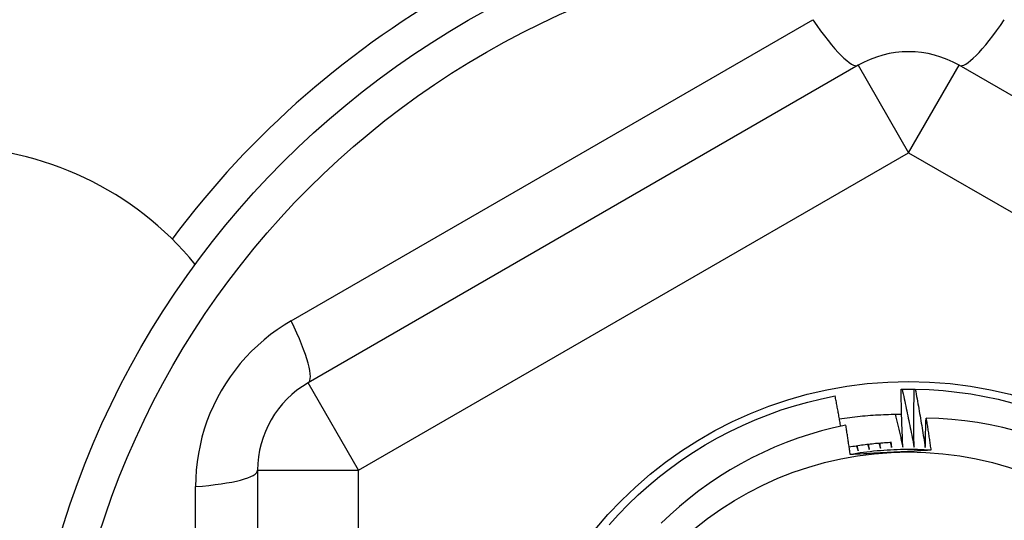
# Model space of a CAD drawing. Header units: inches. Extents: x 40 to 100, y 24.2 to 48.5.
# Tile 30 of 83: x 57.573 to 57.957, y 46.002 to 46.197. Entities that reach past the tile are written whole.
import ezdxf

# ---------------------------------------------------------------- set-up
doc = ezdxf.new("R2010")
doc.units = ezdxf.units.IN
doc.header["$MEASUREMENT"] = 0
doc.layers.add('Visible Edges(ANSI)', color=7, linetype='Continuous', lineweight=25)
doc.layers.add('Visible Tangent Edges(ANSI)', color=7, linetype='Continuous', lineweight=25)

msp = doc.modelspace()

# ---------------------------------------------------------------- linework, layer by layer
at = {"layer": 'Visible Edges(ANSI)'}
for p, q in [((57.90017104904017, 46.17906090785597), (57.68560411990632, 46.05518063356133)), ((58.1541080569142, 46.05518063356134), (57.93954112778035, 46.17906090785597)), ((57.91691224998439, 46.05268881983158), (57.91732173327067, 46.05269602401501)), ((57.92203134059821, 46.05270146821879), (57.92244083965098, 46.05269520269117)), ((57.66591908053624, 46.02108514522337), (57.66591908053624, 45.77332459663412))]:
    msp.add_line(p, q, dxfattribs=at)
at = {"layer": 'Visible Edges(ANSI)', "flags": 128}
for points in [[(57.91762299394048, 46.03006011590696), (57.9175796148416, 46.03100218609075), (57.91753743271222, 46.03194431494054), (57.91749644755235, 46.0328865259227), (57.91745665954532, 46.03382881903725), (57.91741806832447, 46.03477118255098), (57.91738067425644, 46.0357136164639), (57.9173444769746, 46.03665612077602), (57.91730947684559, 46.03759869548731), (57.91727567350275, 46.0385413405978), (57.91724306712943, 46.03948406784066), (57.91721165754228, 46.04042684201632), (57.91718144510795, 46.04136969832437), (57.91715242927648, 46.04231261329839), (57.91712461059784, 46.04325559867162), (57.91709798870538, 46.04419864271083), (57.91707256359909, 46.04514175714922), (57.91704833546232, 46.0460849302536), (57.91702530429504, 46.04702817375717), (57.91700346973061, 46.04797146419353), (57.91698283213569, 46.04891481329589), (57.91696339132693, 46.04985823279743), (57.91694514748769, 46.05080169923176), (57.91692810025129, 46.05174523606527), (57.91691224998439, 46.05268881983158)], [(57.91732173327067, 46.05269602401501), (57.91751795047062, 46.05269909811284), (57.9177141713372, 46.0527019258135), (57.91791039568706, 46.05270450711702), (57.91810662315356, 46.05270684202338), (57.91830285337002, 46.05270893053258), (57.91849908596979, 46.05271076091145), (57.91869532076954, 46.05271234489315), (57.91889155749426, 46.05271369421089), (57.91908779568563, 46.05271478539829), (57.91928403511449, 46.05271563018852), (57.91948027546, 46.05271622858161), (57.91967651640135, 46.05271658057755), (57.91987275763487, 46.05271668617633), (57.92006899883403, 46.05271653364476), (57.92026523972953, 46.05271614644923), (57.92046147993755, 46.05271550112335), (57.92065771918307, 46.05271462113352), (57.92085395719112, 46.05271348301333), (57.92105019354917, 46.052712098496), (57.92124642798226, 46.0527104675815), (57.92144266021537, 46.05270859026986), (57.92163889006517, 46.05270646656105), (57.92183511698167, 46.0527040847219), (57.92203134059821, 46.05270146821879)], [(57.91732173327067, 46.05269602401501), (57.91753004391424, 46.05175627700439), (57.91773718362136, 46.05081622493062), (57.91794315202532, 46.04987586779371), (57.91814794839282, 46.04893522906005), (57.91835157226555, 46.04799427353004), (57.91855402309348, 46.04705303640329), (57.91875530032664, 46.0461115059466), (57.91895540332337, 46.04516968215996), (57.91915433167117, 46.04422756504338), (57.91935208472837, 46.04328515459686), (57.919548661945, 46.04234245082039), (57.91974406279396, 46.04139946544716), (57.91993828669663, 46.04045619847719), (57.92013133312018, 46.03951263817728), (57.92032320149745, 46.03856879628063), (57.92051389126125, 46.03762467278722), (57.92070340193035, 46.03668026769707), (57.92089173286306, 46.03573558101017), (57.92107888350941, 46.03479061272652), (57.92126485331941, 46.03384537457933), (57.92144964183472, 46.03289985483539), (57.92163324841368, 46.03195405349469), (57.92181567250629, 46.03100798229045), (57.92199691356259, 46.03006164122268)], [(57.92199691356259, 46.03006164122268), (57.92198456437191, 46.0310046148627), (57.92197341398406, 46.03194763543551), (57.92196346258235, 46.03289067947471), (57.92195470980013, 46.03383377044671), (57.92194715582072, 46.03477689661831), (57.92194080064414, 46.0357200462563), (57.92193564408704, 46.03666323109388), (57.92193168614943, 46.03760645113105), (57.92192892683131, 46.03854970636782), (57.92192736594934, 46.03949298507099), (57.92192700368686, 46.04043628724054), (57.92192784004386, 46.0413796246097), (57.92192987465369, 46.04232298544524), (57.92193310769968, 46.04326636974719), (57.92193753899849, 46.04420978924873), (57.92194316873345, 46.04515322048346), (57.92194999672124, 46.04609668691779), (57.92195802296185, 46.04704016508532), (57.92196724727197, 46.04798366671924), (57.92197766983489, 46.04892719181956), (57.92198929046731, 46.04987074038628), (57.92200210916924, 46.05081430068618), (57.92201612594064, 46.05175787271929), (57.92203134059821, 46.05270146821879)], [(57.92244083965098, 46.05269520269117), (57.92787962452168, 46.05250956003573), (57.93330858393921, 46.05213373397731), (57.93872106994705, 46.05156819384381), (57.94411045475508, 46.05081362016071), (57.94947013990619, 46.04987095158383), (57.9547935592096, 46.04874132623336), (57.96007419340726, 46.04742612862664)], [(57.92244083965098, 46.05269520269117), (57.92261810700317, 46.05174909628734), (57.92279419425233, 46.05080274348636), (57.92296910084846, 46.04985612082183), (57.92314282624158, 46.04890924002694), (57.92331537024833, 46.0479621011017), (57.92348673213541, 46.04701470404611), (57.92365691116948, 46.04606706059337), (57.92382590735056, 46.04511915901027), (57.92399371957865, 46.04417099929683), (57.92416034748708, 46.04322259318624), (57.92432579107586, 46.04227394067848), (57.92449004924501, 46.04132503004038), (57.92465312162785, 46.04037588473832), (57.92481500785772, 46.0394264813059), (57.92497570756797, 46.03847684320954), (57.92513521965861, 46.03752694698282), (57.92529354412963, 46.03657681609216), (57.92545068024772, 46.03562643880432), (57.92560662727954, 46.03467582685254), (57.92576138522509, 46.0337249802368), (57.92591495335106, 46.03277388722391), (57.92606733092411, 46.03182255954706), (57.92621851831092, 46.03087099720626), (57.92636851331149, 46.0299192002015)], [(57.80301169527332, 45.99982704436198), (57.80667382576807, 46.00385241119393), (57.81047456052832, 46.00774718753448), (57.81440924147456, 46.01150659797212), (57.81847304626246, 46.01512603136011), (57.82266100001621, 46.0186010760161), (57.82696797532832, 46.02192744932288), (57.83138869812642, 46.02510109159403), (57.83591775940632, 46.02811813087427), (57.84054960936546, 46.0309748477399), (57.84527856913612, 46.03366774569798), (57.85009886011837, 46.03619355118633), (57.85500457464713, 46.03854914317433), (57.85998969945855, 46.04073165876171), (57.86504813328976, 46.04273841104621), (57.87017368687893, 46.04456694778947), (57.87536008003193, 46.04621503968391), (57.88060096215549, 46.04768064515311), (57.88588991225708, 46.04896199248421), (57.89122045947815, 46.0500574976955)], [(57.89337373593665, 46.03821541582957), (57.89328786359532, 46.03870943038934), (57.89320165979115, 46.03920338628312), (57.89311511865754, 46.0396972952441), (57.8930282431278, 46.04019114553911), (57.89294103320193, 46.04068496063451), (57.89285348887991, 46.04117871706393), (57.89276560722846, 46.04167241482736), (57.89267739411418, 46.0421660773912), (57.89258884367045, 46.04265968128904), (57.8924999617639, 46.0431532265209), (57.89241074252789, 46.04364672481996), (57.89232118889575, 46.04414017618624), (57.89223130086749, 46.04463356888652), (57.89214107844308, 46.04512691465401), (57.89205052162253, 46.04562021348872), (57.89195963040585, 46.04611345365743), (57.89186840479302, 46.04660664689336), (57.89177684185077, 46.04709978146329), (57.89168494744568, 46.04759286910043), (57.89159271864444, 46.04808589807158), (57.89150015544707, 46.04857888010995), (57.89140725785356, 46.04907180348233), (57.89131402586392, 46.04956466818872), (57.89122045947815, 46.0500574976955)], [(57.89287245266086, 46.04107192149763), (57.89387593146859, 46.04122891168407), (57.89488032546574, 46.04137890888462), (57.89588560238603, 46.04152191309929), (57.89689172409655, 46.04165791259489), (57.89789865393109, 46.04178691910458), (57.89890635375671, 46.04190890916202), (57.89991478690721, 46.04202388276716), (57.90092391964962, 46.04213185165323), (57.90193371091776, 46.04223280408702), (57.90294412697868, 46.04232672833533), (57.90395513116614, 46.04241363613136), (57.90496668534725, 46.04249350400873), (57.90597875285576, 46.0425663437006), (57.90699129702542, 46.04263214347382), (57.90800428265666, 46.04269090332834), (57.90901767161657, 46.04274261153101), (57.91003142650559, 46.042787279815), (57.91104551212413, 46.04282489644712), (57.91205989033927, 46.04285544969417), (57.91307452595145, 46.04287895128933), (57.9140893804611, 46.04289538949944), (57.91510441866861, 46.04290475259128), (57.91611960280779, 46.04290704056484), (57.91713489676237, 46.04290226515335)], [(57.91461460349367, 46.04290108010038), (57.91474432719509, 46.04236724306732), (57.91487367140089, 46.04183330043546), (57.91500263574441, 46.04129925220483), (57.91513122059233, 46.04076509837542), (57.91525942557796, 46.04023083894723), (57.91538725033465, 46.03969647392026), (57.91551469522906, 46.03916200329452), (57.91564175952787, 46.03862742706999), (57.9157684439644, 46.03809274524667), (57.91589474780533, 46.03755795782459), (57.91602067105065, 46.03702307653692), (57.91614621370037, 46.03648807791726), (57.91627137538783, 46.03595298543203), (57.91639615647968, 46.03541777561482), (57.9165205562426, 46.03488247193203), (57.91664457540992, 46.03434707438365), (57.91676821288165, 46.03381155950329), (57.91689146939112, 46.03327595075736), (57.91701434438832, 46.03274022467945), (57.91713683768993, 46.03220441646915), (57.91725894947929, 46.03166849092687), (57.91738067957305, 46.03113247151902), (57.91750202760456, 46.03059634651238), (57.91762299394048, 46.03006011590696)], [(57.92636851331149, 46.0299192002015), (57.92637787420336, 46.03039888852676), (57.92638754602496, 46.03087858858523), (57.92639752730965, 46.03135827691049), (57.92640781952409, 46.03183796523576), (57.92641842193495, 46.03231765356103), (57.92642933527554, 46.03279735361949), (57.92644055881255, 46.03327704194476), (57.92645209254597, 46.03375671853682), (57.92646393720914, 46.03423640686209), (57.92647609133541, 46.03471609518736), (57.92648855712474, 46.03519578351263), (57.92650133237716, 46.03567546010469), (57.92651441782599, 46.03615513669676), (57.92652781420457, 46.03663481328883), (57.92654152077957, 46.03711448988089), (57.92655553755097, 46.03759416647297), (57.92656986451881, 46.03807384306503), (57.92658450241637, 46.0385535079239), (57.92659944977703, 46.03903317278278), (57.92661470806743, 46.03951283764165), (57.92663027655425, 46.03999250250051), (57.92664615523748, 46.04047215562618), (57.92666234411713, 46.04095180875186), (57.9266788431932, 46.04143146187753)], [(57.96154569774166, 46.0364395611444), (57.95664073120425, 46.03767410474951), (57.95170081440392, 46.03873601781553), (57.946733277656, 46.03962416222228), (57.94174271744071, 46.04033816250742), (57.93673372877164, 46.04087763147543), (57.93171090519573, 46.04124219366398), (57.9266788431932, 46.04143146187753)], [(57.9266788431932, 46.04143146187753), (57.9267612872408, 46.04090836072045), (57.92684336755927, 46.04038521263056), (57.92692508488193, 46.03986199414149), (57.92700643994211, 46.03933871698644), (57.92708743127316, 46.03881538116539), (57.92716805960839, 46.03829198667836), (57.92724832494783, 46.03776853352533), (57.92732822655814, 46.03724502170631), (57.92740776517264, 46.03672145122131), (57.927486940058, 46.03619781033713), (57.92756575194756, 46.03567412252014), (57.92764420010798, 46.03515037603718), (57.92772228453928, 46.03462655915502), (57.92780000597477, 46.03410269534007), (57.9278773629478, 46.03357876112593), (57.92795435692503, 46.03305477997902), (57.92803098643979, 46.0325307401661), (57.92810725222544, 46.0320066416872), (57.92818315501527, 46.03148248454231), (57.92825869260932, 46.03095826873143), (57.92833386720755, 46.03043399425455), (57.92840867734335, 46.02990966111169), (57.92848312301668, 46.02938526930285), (57.92855720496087, 46.02886083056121)], [(57.89537814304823, 46.03863383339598), (57.89062181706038, 46.03759203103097), (57.88590799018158, 46.03639049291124), (57.8812407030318, 46.03503048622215), (57.87662398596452, 46.03351330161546), (57.87206187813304, 46.03184020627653), (57.86755840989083, 46.03001247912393), (57.86311761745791, 46.0280313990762), (57.85874353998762, 46.02589823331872), (57.85444020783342, 46.02361426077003), (57.8502117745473, 46.02118083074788), (57.84607082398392, 46.01860468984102), (57.84202619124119, 46.01589166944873), (57.83808119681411, 46.0130445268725), (57.83423916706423, 46.010066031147), (57.83050341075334, 46.00695893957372), (57.82687724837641, 46.00372603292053), (57.82336399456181, 46.00037009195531)], [(57.89710645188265, 46.02717200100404), (57.89703802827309, 46.02765015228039), (57.89696929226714, 46.02812825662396), (57.89690024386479, 46.02860631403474), (57.89683088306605, 46.02908432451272), (57.89676120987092, 46.02956227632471), (57.89669122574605, 46.03004019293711), (57.89662092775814, 46.03051805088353), (57.89655031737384, 46.03099585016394), (57.8964793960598, 46.03147361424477), (57.89640816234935, 46.03195131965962), (57.89633661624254, 46.03242896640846), (57.89626475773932, 46.03290657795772), (57.89619258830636, 46.03338413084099), (57.89612010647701, 46.03386163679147), (57.89604731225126, 46.03433908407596), (57.89597420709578, 46.03481648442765), (57.89590078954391, 46.03529383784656), (57.89582705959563, 46.03577113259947), (57.89575302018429, 46.03624838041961), (57.89567866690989, 46.03672556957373), (57.89560400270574, 46.03720271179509), (57.89552902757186, 46.03767980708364), (57.89545374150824, 46.0381568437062), (57.89537814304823, 46.03863383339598)], [(57.91323046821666, 46.03188451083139), (57.91253754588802, 46.03184864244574), (57.91184481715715, 46.03180919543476), (57.91115230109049, 46.03176619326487), (57.91046001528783, 46.03171962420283), (57.9097679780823, 46.03166949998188), (57.90907620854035, 46.03161580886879), (57.90838472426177, 46.03155856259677), (57.90769354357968, 46.03149774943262), (57.90700268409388, 46.03143339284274), (57.90631216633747, 46.03136546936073), (57.90562200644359, 46.03129400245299), (57.90493222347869, 46.03121899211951), (57.90424283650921, 46.03114041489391), (57.9035538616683, 46.03105830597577), (57.90286531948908, 46.0309726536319), (57.90217722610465, 46.0308834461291), (57.90148960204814, 46.03079071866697), (57.9008024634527, 46.0306944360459), (57.90011582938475, 46.03059463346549), (57.89942971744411, 46.03049128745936), (57.89874414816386, 46.03038440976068), (57.89805913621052, 46.03027402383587), (57.89737470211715, 46.03016009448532), (57.89669086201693, 46.03004265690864)], [(57.92855720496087, 46.02886083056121), (57.92724418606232, 46.0289410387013), (57.92593043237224, 46.02900814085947), (57.92461607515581, 46.0290621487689), (57.92330124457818, 46.02910306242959), (57.92198607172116, 46.02913084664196), (57.92067068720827, 46.0291455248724), (57.91935522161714, 46.02914709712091), (57.9180398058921, 46.02913553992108), (57.91672457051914, 46.02911087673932), (57.91540964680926, 46.02907309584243), (57.91409516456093, 46.02902222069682), (57.91278125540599, 46.02895822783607), (57.91146804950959, 46.02888114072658), (57.91015567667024, 46.02879097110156), (57.9088442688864, 46.028687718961), (57.90753395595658, 46.02857140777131), (57.90622486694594, 46.02844202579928), (57.90491713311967, 46.0282995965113), (57.90361088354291, 46.02814414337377), (57.90230625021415, 46.0279756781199), (57.9010033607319, 46.02779421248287), (57.89970234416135, 46.02759975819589), (57.89840333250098, 46.02739235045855), (57.89710645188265, 46.02717200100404)], [(57.89950097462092, 46.03050218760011), (57.89953014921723, 46.0304236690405), (57.89955931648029, 46.03034515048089), (57.8995884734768, 46.03026663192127), (57.89961762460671, 46.03018810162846), (57.89964676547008, 46.03010957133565), (57.89967589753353, 46.03003102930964), (57.89970502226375, 46.02995249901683), (57.89973413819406, 46.02987395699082), (57.89976324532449, 46.02979540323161), (57.899792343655, 46.0297168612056), (57.89982143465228, 46.0296383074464), (57.89985051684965, 46.02955975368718), (57.89987959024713, 46.02948118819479), (57.89990865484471, 46.02940262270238), (57.89993771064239, 46.02932405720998), (57.89996675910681, 46.02924549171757), (57.89999579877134, 46.02916691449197), (57.90002482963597, 46.02908833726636), (57.90005385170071, 46.02900976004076), (57.9000828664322, 46.02893117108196), (57.90011187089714, 46.02885259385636), (57.90014086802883, 46.02877399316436), (57.90016985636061, 46.02869540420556), (57.90019883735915, 46.02861680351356)], [(57.90019883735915, 46.02861680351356), (57.90018428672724, 46.02869755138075), (57.90016974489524, 46.02877831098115), (57.90015521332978, 46.02885907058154), (57.90014068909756, 46.02893981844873), (57.90012617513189, 46.02902057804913), (57.90011166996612, 46.02910133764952), (57.90009717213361, 46.02918210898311), (57.90008268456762, 46.0292628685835), (57.90006820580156, 46.02934362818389), (57.90005373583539, 46.02942439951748), (57.9000392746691, 46.02950517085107), (57.90002482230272, 46.02958594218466), (57.90001037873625, 46.02966671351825), (57.89999594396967, 46.02974748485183), (57.89998151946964, 46.02982826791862), (57.89996710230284, 46.02990903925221), (57.89995269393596, 46.029989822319), (57.89993829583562, 46.03007060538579), (57.89992390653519, 46.03015138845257), (57.89990952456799, 46.03023217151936), (57.89989515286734, 46.03031295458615), (57.8998807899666, 46.03039374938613), (57.89986643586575, 46.03047454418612), (57.89985209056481, 46.0305553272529)], [(57.9038992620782, 46.03109992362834), (57.90392583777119, 46.0310204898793), (57.90395240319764, 46.03094105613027), (57.90397896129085, 46.03086161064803), (57.90400551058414, 46.03078216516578), (57.90403205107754, 46.03070271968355), (57.9040585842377, 46.03062326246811), (57.9040851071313, 46.03054381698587), (57.90411162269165, 46.03046435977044), (57.90413812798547, 46.03038489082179), (57.90416462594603, 46.03030543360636), (57.90419111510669, 46.03022596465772), (57.9042175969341, 46.03014649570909), (57.90424406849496, 46.03006701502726), (57.90427053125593, 46.02998754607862), (57.90429698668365, 46.02990806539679), (57.90432343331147, 46.02982857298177), (57.90434986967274, 46.02974909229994), (57.90437629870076, 46.0296695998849), (57.90440271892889, 46.02959010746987), (57.90442913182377, 46.02951061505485), (57.90445553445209, 46.02943111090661), (57.90448192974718, 46.02935160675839), (57.90450831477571, 46.02927210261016), (57.90453469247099, 46.02919259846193)], [(57.90453469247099, 46.02919259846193), (57.90452280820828, 46.02927378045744), (57.90451093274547, 46.02935497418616), (57.90449906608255, 46.02943615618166), (57.90448720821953, 46.02951734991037), (57.90447535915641, 46.02959854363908), (57.90446352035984, 46.02967973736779), (57.90445168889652, 46.0297609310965), (57.90443986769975, 46.02984212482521), (57.90442805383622, 46.02992333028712), (57.90441625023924, 46.03000452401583), (57.90440445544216, 46.03008572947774), (57.90439266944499, 46.03016693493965), (57.9043808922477, 46.03024814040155), (57.90436912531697, 46.03032934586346), (57.90435736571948, 46.03041055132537), (57.90434561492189, 46.03049175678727), (57.90433387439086, 46.03057297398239), (57.90432214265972, 46.03065417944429), (57.90431041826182, 46.0307353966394), (57.90429870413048, 46.0308166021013), (57.90428699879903, 46.03089781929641), (57.90427530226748, 46.03097903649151), (57.90426361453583, 46.03106026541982), (57.90425193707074, 46.03114148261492)], [(57.90831484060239, 46.03155257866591), (57.90833878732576, 46.03147231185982), (57.9083627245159, 46.03139203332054), (57.90838665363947, 46.03131176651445), (57.90841057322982, 46.03123148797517), (57.90843448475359, 46.03115120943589), (57.90845838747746, 46.0310709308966), (57.90848228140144, 46.03099064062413), (57.90850616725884, 46.03091036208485), (57.90853004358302, 46.03083007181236), (57.90855391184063, 46.03074976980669), (57.90857777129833, 46.03066947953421), (57.90860162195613, 46.03058917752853), (57.90862546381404, 46.03050887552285), (57.90864929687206, 46.03042857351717), (57.90867312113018, 46.0303482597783), (57.90869693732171, 46.03026795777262), (57.90872074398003, 46.03018764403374), (57.90874454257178, 46.03010731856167), (57.90876833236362, 46.0300270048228), (57.90879211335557, 46.02994667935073), (57.90881588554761, 46.02986635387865), (57.90883964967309, 46.02978602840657), (57.90886340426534, 46.0297056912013), (57.90888715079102, 46.02962536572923)], [(57.90888715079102, 46.02962536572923), (57.90887794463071, 46.02970689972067), (57.90886874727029, 46.02978843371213), (57.90885955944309, 46.02986996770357), (57.90885038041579, 46.02995150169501), (57.90884121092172, 46.03003304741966), (57.90883204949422, 46.0301145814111), (57.90882289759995, 46.03019612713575), (57.90881375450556, 46.03027766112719), (57.90880462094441, 46.03035920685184), (57.90879549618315, 46.03044075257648), (57.9087863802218, 46.03052229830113), (57.90877727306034, 46.03060384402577), (57.90876817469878, 46.03068538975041), (57.90875908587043, 46.03076694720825), (57.90875000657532, 46.03084849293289), (57.90874093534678, 46.03093005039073), (57.90873187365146, 46.03101159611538), (57.90872282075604, 46.03109315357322), (57.90871377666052, 46.03117471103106), (57.9087047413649, 46.03125626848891), (57.9086957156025, 46.03133782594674), (57.90868669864, 46.03141938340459), (57.90867769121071, 46.03150094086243), (57.908668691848, 46.03158249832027)], [(57.91274292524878, 46.03185964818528), (57.91276421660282, 46.03177864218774), (57.91278549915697, 46.03169762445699), (57.91280677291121, 46.03161660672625), (57.91282803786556, 46.03153558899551), (57.91284929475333, 46.03145455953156), (57.91287054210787, 46.03137354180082), (57.91289178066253, 46.03129251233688), (57.91291301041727, 46.03121148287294), (57.91293423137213, 46.031130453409), (57.91295544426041, 46.03104941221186), (57.91297664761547, 46.03096837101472), (57.91299784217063, 46.03088734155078), (57.91301902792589, 46.03080628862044), (57.91304020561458, 46.0307252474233), (57.91306137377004, 46.03064419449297), (57.91308253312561, 46.03056314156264), (57.91310368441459, 46.0304820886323), (57.91312482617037, 46.03040103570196), (57.91314595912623, 46.03031998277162), (57.91316708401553, 46.03023891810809), (57.9131881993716, 46.03015785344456), (57.91320930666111, 46.03007678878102), (57.91323040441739, 46.02999571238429), (57.91325149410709, 46.02991464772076)], [(57.91325149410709, 46.02991464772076), (57.91324497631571, 46.02999643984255), (57.91323846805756, 46.03007823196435), (57.91323196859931, 46.03016002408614), (57.91322547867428, 46.03024181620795), (57.91321899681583, 46.03032362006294), (57.9132125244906, 46.03040541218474), (57.91320606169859, 46.03048720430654), (57.91319960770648, 46.03056900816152), (57.91319316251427, 46.03065081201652), (57.91318672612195, 46.03073260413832), (57.91318029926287, 46.03081440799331), (57.91317388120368, 46.03089621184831), (57.91316747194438, 46.0309780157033), (57.91316107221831, 46.0310598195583), (57.91315468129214, 46.0311416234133), (57.91314829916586, 46.03122342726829), (57.91314192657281, 46.03130524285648), (57.91313556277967, 46.03138704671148), (57.91312920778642, 46.03146885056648), (57.91312286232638, 46.03155066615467), (57.91311652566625, 46.03163247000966), (57.91311019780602, 46.03171428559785), (57.91310387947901, 46.03179610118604), (57.9130975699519, 46.03187790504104)], [(57.92855720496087, 46.02886083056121), (57.92725046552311, 46.0287891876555), (57.92594340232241, 46.02871792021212), (57.92463591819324, 46.02864696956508), (57.92332791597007, 46.02857631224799), (57.92201929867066, 46.02850590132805), (57.92070996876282, 46.02843570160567), (57.91939982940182, 46.02836565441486), (57.9180887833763, 46.02829573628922), (57.91677673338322, 46.02822591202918), (57.91546358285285, 46.02815612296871), (57.91414923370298, 46.02808634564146), (57.91283359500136, 46.02801653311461), (57.9115180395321, 46.02794672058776), (57.91020364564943, 46.0278769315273), (57.90889033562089, 46.02780711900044), (57.90757803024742, 46.02773725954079), (57.90626665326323, 46.02766730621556), (57.90495612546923, 46.02759723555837), (57.90364637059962, 46.02752698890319), (57.90233730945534, 46.02745655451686), (57.90102886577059, 46.02738586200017), (57.89972095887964, 46.02731489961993), (57.89841351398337, 46.02724363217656), (57.89710645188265, 46.02717200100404)]]:
    msp.add_lwpolyline(points, dxfattribs=at)
at = {"layer": 'Visible Edges(ANSI)'}
for centre, radius in [((57.91985608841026, 45.89720487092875), 0.3451589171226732), ((57.91985608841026, 45.89720487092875), 0.1584645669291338), ((57.91985608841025, 45.89720487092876), 0.131)]:
    msp.add_circle(centre, radius, dxfattribs=at)
for centre, radius, start, end in [((57.91985608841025, 45.89720487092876), 0.358267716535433, 45.74906109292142, 143.3100461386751), ((57.91985608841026, 46.14496541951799), 0.0393700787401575, 59.99999999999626, 119.9999999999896), ((57.54485608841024, 46.02220487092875), 0.1249999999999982, 39.3096300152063, 90), ((57.70528915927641, 46.02108514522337), 0.0393700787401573, 120.0000000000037, 180)]:
    msp.add_arc(centre, radius, start, end, dxfattribs=at)
at = {"layer": 'Visible Tangent Edges(ANSI)'}
for p, q in [((57.6790255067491, 46.07936276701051), (57.88251801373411, 46.19684922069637)), ((57.90017104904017, 46.17906090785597), (57.91985608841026, 46.14496541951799)), ((57.91985608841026, 46.14496541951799), (57.93954112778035, 46.17906090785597)), ((57.7052891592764, 46.02108514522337), (57.91985608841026, 46.14496541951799)), ((57.91985608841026, 46.14496541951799), (58.13442301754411, 46.02108514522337)), ((57.70528915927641, 46.02108514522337), (57.68560411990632, 46.05518063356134)), ((57.66591908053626, 46.02108514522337), (57.70528915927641, 46.02108514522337)), ((57.7052891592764, 45.77332459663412), (57.7052891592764, 46.02108514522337)), ((57.64168743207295, 45.77971841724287), (57.64168743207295, 46.01469132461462))]:
    msp.add_line(p, q, dxfattribs=at)
at = {"layer": 'Visible Tangent Edges(ANSI)', "flags": 128}
msp.add_lwpolyline([(57.67902551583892, 46.07936276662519), (57.67627466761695, 46.07769437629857), (57.67358309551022, 46.07589863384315), (57.67096002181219, 46.07397912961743), (57.66841511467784, 46.07193977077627), (57.66595684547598, 46.06978667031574), (57.66359269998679, 46.06752677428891), (57.66133023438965, 46.0651670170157), (57.65917677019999, 46.06271408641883), (57.65713244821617, 46.06016609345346), (57.65519874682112, 46.05752590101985), (57.65338000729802, 46.05480071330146), (57.65168057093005, 46.05199774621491), (57.65010477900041, 46.04912418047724), (57.64865690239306, 46.04618724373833), (57.64734135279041, 46.04319411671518), (57.64616190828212, 46.0401507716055), (57.64511887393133, 46.03705793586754), (57.6442126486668, 46.03392282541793), (57.64344395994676, 46.03075377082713), (57.64281346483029, 46.02755913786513), (57.64232186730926, 46.02434723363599), (57.64196987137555, 46.02112640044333), (57.64175815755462, 46.01790499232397), (57.64168742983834, 46.01469132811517)], dxfattribs=at)
at = {"layer": 'Visible Tangent Edges(ANSI)'}
msp.add_circle((57.91985608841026, 45.89720487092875), 0.3308444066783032, dxfattribs=at)
for centre, major_axis, ratio, start_param, end_param in [((57.88048600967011, 46.21315639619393), (0.0196850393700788, -0.0340954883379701), 0.1759287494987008, 5.107072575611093, 6.28318530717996), ((57.95922616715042, 46.21315639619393), (-0.0196850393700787, -0.03409548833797), 0.1759287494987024, 0, 1.176112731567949), ((57.66591908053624, 46.08927612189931), (0.0196850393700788, -0.0340954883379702), 0.1759287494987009, 0, 1.176112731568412), ((57.62654900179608, 46.02108514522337), (0.0393700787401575, 0), 0.1759287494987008, 5.107072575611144, 6.283185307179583)]:
    msp.add_ellipse(centre, major_axis=major_axis, ratio=ratio, start_param=start_param, end_param=end_param, dxfattribs=at)

doc.saveas('drawing.dxf')
